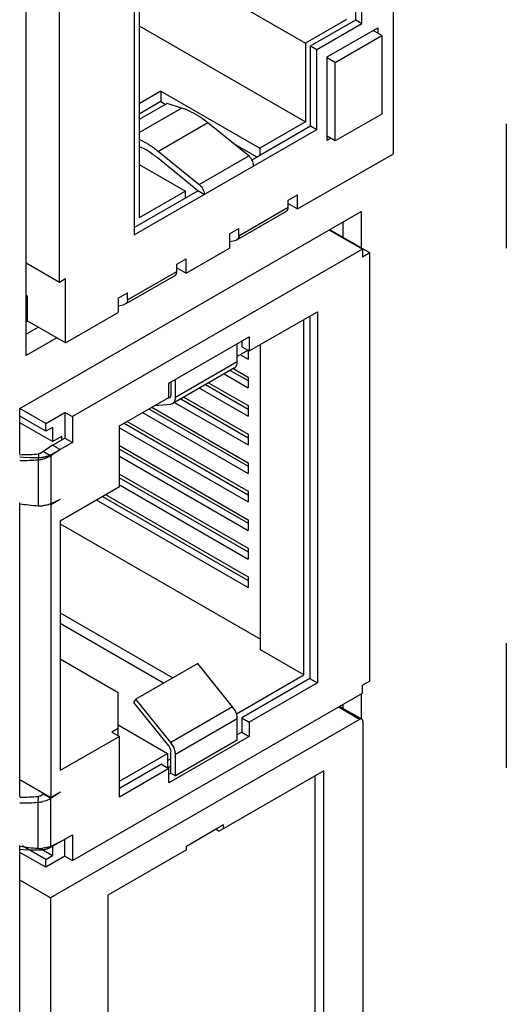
# Model space of a CAD drawing. Header units: inches. Extents: x 0 to 34, y 0 to 22.
# Tile 38 of 106: x 4.315 to 4.732, y 15.79 to 16.635. Entities that reach past the tile are written whole.
import ezdxf

# ---------------------------------------------------------------- set-up
doc = ezdxf.new("R2010")
doc.units = ezdxf.units.IN
doc.header["$LTSCALE"] = 1.87
doc.header["$MEASUREMENT"] = 0
doc.layers.get('0').update_dxf_attribs({"linetype": 'CONTINUOUS'})
doc.layers.add('SD_DOOR', color=7, linetype='CONTINUOUS')

msp = doc.modelspace()

# ---------------------------------------------------------------- linework, layer by layer
at = {"color": 3, "linetype": 'CONTINUOUS'}
for p, q in [((4.32047, 16.34628), (4.32047, 17.12396)), ((4.54586, 16.47641), (4.5453, 16.47609)), ((4.31517, 16.30096), (4.60791, 16.46999)), ((4.60791, 16.46999), (4.60791, 16.43875)), ((4.4504, 16.4213), (4.44984, 16.42097)), ((4.34699, 16.36159), (4.32047, 16.34628)), ((4.31517, 16.26189), (4.31517, 16.30096)), ((4.31517, 15.96796), (4.31517, 16.21987)), ((4.60791, 16.05608), (4.60791, 16.03438)), ((4.31517, 15.50429), (4.31517, 15.92595))]:
    msp.add_line(p, q, dxfattribs=at)
at = {"color": 7, "linetype": 'CONTINUOUS'}
for p, q in [((4.34908, 16.40937), (4.34908, 17.05234)), ((4.41325, 16.74892), (4.41325, 16.45009)), ((4.41749, 16.75137), (4.41749, 16.46448)), ((4.41749, 16.69689), (4.56015, 16.61452)), ((4.63546, 16.51961), (4.63546, 16.66994)), ((4.60311, 16.63442), (4.60311, 16.65738)), ((4.60841, 16.63136), (4.60841, 16.65432)), ((4.41749, 16.62922), (4.56015, 16.54685)), ((4.59515, 16.63473), (4.56015, 16.61452)), ((4.56439, 16.61207), (4.60311, 16.63442)), ((4.56969, 16.60901), (4.60841, 16.63136)), ((4.57871, 16.60258), (4.6222, 16.62769)), ((4.60311, 16.63442), (4.60841, 16.63136)), ((4.6222, 16.62769), (4.6222, 16.62279)), ((4.5856, 16.59798), (4.62538, 16.62095)), ((4.62538, 16.62095), (4.61795, 16.62524)), ((4.62538, 16.62095), (4.62538, 16.55359)), ((4.56015, 16.61452), (4.56015, 16.54685)), ((4.56439, 16.61207), (4.56969, 16.60901)), ((4.56439, 16.54348), (4.56439, 16.61207)), ((4.56969, 16.54042), (4.56969, 16.60901)), ((4.57871, 16.53093), (4.57871, 16.60258)), ((4.5856, 16.59798), (4.57871, 16.60196)), ((4.5856, 16.53063), (4.5856, 16.59798)), ((4.43605, 16.57319), (4.41749, 16.56247)), ((4.43605, 16.57319), (4.5209, 16.52419)), ((4.43605, 16.57319), (4.43605, 16.56431)), ((4.43605, 16.56431), (4.41749, 16.55359)), ((4.44135, 16.56262), (4.41749, 16.54884)), ((4.43605, 16.56431), (4.44016, 16.56193)), ((4.4538, 16.55876), (4.44135, 16.56262)), ((4.41749, 16.53779), (4.4538, 16.55876)), ((4.62538, 16.55359), (4.5856, 16.53063)), ((4.47632, 16.5461), (4.4339, 16.5216)), ((4.51135, 16.51764), (4.47632, 16.5461)), ((4.514, 16.51439), (4.56439, 16.54348)), ((4.56015, 16.54685), (4.5209, 16.52419)), ((4.56439, 16.54348), (4.56969, 16.54042)), ((4.41325, 16.45009), (4.56969, 16.54042)), ((4.5856, 16.53063), (4.57871, 16.53461)), ((4.41749, 16.53193), (4.42332, 16.52894)), ((4.49779, 16.52866), (4.51825, 16.51684)), ((4.58189, 16.53277), (4.57871, 16.53093)), ((4.42332, 16.52281), (4.41749, 16.52577)), ((4.4339, 16.5216), (4.46893, 16.49315)), ((4.46893, 16.49315), (4.51135, 16.51764)), ((4.5209, 16.52419), (4.5209, 16.51838)), ((4.55325, 16.47214), (4.63546, 16.51961)), ((4.41749, 16.51041), (4.45726, 16.48745)), ((4.46787, 16.48775), (4.43284, 16.51621)), ((4.41325, 16.45622), (4.46787, 16.48775)), ((4.45726, 16.48745), (4.41749, 16.46448)), ((4.45726, 16.48163), (4.45726, 16.48745)), ((4.47317, 16.48469), (4.46787, 16.48775)), ((4.5453, 16.4798), (4.55325, 16.48439)), ((4.55325, 16.47214), (4.55325, 16.48439)), ((4.5453, 16.47367), (4.5453, 16.4798)), ((4.5453, 16.47674), (4.55325, 16.47214)), ((4.50132, 16.44575), (4.54375, 16.47024)), ((4.50287, 16.44918), (4.5453, 16.47367)), ((4.592, 16.4608), (4.592, 16.44794)), ((4.49492, 16.45071), (4.50287, 16.4553)), ((4.49492, 16.45071), (4.49492, 16.43846)), ((4.50287, 16.44918), (4.50287, 16.4553)), ((4.60893, 16.43755), (4.58034, 16.45406)), ((4.6153, 16.43449), (4.58087, 16.45437)), ((4.50132, 16.44575), (4.50075, 16.4455)), ((4.60893, 16.43755), (4.36021, 16.29394)), ((4.45779, 16.41703), (4.49492, 16.43846)), ((4.60893, 16.43755), (4.60893, 16.43082)), ((4.6153, 16.43449), (4.60893, 16.43082)), ((4.6153, 16.06708), (4.6153, 16.43449)), ((4.32047, 16.42588), (4.34908, 16.40937)), ((4.44984, 16.42468), (4.45779, 16.42927)), ((4.45779, 16.41703), (4.45779, 16.42927)), ((4.40741, 16.39406), (4.44984, 16.41856)), ((4.44984, 16.41856), (4.44984, 16.42468)), ((4.44984, 16.42162), (4.45779, 16.41703)), ((4.34908, 16.40937), (4.35438, 16.41243)), ((4.35438, 16.35732), (4.35438, 16.41243)), ((4.40586, 16.39063), (4.44829, 16.41512)), ((4.39946, 16.39559), (4.40741, 16.40018)), ((4.40741, 16.39406), (4.40741, 16.40018)), ((4.32047, 16.39833), (4.3215, 16.39773)), ((4.32047, 16.39714), (4.3215, 16.39773)), ((4.3215, 16.39773), (4.3215, 16.3763)), ((4.39946, 16.39559), (4.39946, 16.38334)), ((4.35438, 16.35732), (4.39946, 16.38334)), ((4.40586, 16.39063), (4.40529, 16.39039)), ((4.51188, 16.35029), (4.57022, 16.38397)), ((4.57022, 16.38397), (4.57022, 16.06555)), ((4.32047, 16.37571), (4.3215, 16.3763)), ((4.35438, 16.35732), (4.3215, 16.3763)), ((4.55855, 16.07228), (4.55855, 16.37723)), ((4.56386, 16.38029), (4.56386, 16.06922)), ((4.33108, 16.37077), (4.32047, 16.36465)), ((4.44294, 16.32273), (4.51188, 16.36253)), ((4.50552, 16.35932), (4.50552, 16.35396)), ((4.51188, 16.36253), (4.51188, 16.35029)), ((4.50154, 16.34095), (4.50154, 16.35549)), ((4.51082, 16.3509), (4.50154, 16.34554)), ((4.50552, 16.35396), (4.51188, 16.35029)), ((4.51082, 16.35029), (4.51082, 16.34325)), ((4.52143, 16.09372), (4.52143, 16.3558)), ((4.50154, 16.34095), (4.44851, 16.31033)), ((4.50141, 16.33936), (4.50154, 16.34095)), ((4.5042, 16.34708), (4.51082, 16.34325)), ((4.49921, 16.3358), (4.44618, 16.30518)), ((4.49556, 16.33369), (4.51082, 16.32488)), ((4.49871, 16.33493), (4.51082, 16.32794)), ((4.44453, 16.32334), (4.44453, 16.31262)), ((4.44851, 16.31033), (4.44851, 16.32594)), ((4.49026, 16.33063), (4.51082, 16.31876)), ((4.51082, 16.32794), (4.51082, 16.31876)), ((4.44294, 16.31048), (4.44294, 16.32273)), ((4.46905, 16.31838), (4.51082, 16.29426)), ((4.47435, 16.32144), (4.51082, 16.30039)), ((4.477, 16.32297), (4.51082, 16.30345)), ((4.40051, 16.28598), (4.44294, 16.31048)), ((4.44337, 16.31005), (4.44254, 16.30979)), ((4.45314, 16.3092), (4.51082, 16.27589)), ((4.45579, 16.31073), (4.51082, 16.27895)), ((4.33741, 16.28812), (4.31517, 16.30096)), ((4.42572, 16.30054), (4.51082, 16.2514)), ((4.42837, 16.30207), (4.51082, 16.25446)), ((4.43075, 16.30344), (4.44453, 16.30467)), ((4.44453, 16.30467), (4.44618, 16.30518)), ((4.44784, 16.30614), (4.51082, 16.26977)), ((4.51082, 16.30345), (4.51082, 16.29426)), ((4.33741, 16.28139), (4.31517, 16.29423)), ((4.33741, 16.28812), (4.35385, 16.29762)), ((4.35385, 16.29762), (4.36021, 16.29394)), ((4.35385, 16.29762), (4.35385, 16.27557)), ((4.36021, 16.29394), (4.36021, 16.2719)), ((4.40716, 16.28982), (4.51082, 16.22997)), ((4.42042, 16.29747), (4.51082, 16.24527)), ((4.34324, 16.27251), (4.31517, 16.28872)), ((4.33741, 16.28139), (4.33741, 16.28812)), ((4.34324, 16.28476), (4.33741, 16.28139)), ((4.34324, 16.28476), (4.34324, 16.27251)), ((4.40051, 16.23393), (4.40051, 16.28598)), ((4.40051, 16.28447), (4.51082, 16.22078)), ((4.40451, 16.28829), (4.51082, 16.2269)), ((4.34324, 16.27251), (4.35119, 16.2771)), ((4.34324, 16.26945), (4.35385, 16.27557)), ((4.35119, 16.27404), (4.35119, 16.2771)), ((4.35385, 16.27557), (4.36021, 16.2719)), ((4.51082, 16.27895), (4.51082, 16.26977)), ((4.34324, 16.26945), (4.33538, 16.26397)), ((4.3496, 16.26577), (4.34165, 16.26035)), ((4.3496, 16.26577), (4.34324, 16.26945)), ((4.36021, 16.2719), (4.3496, 16.26577)), ((4.40051, 16.26916), (4.51082, 16.20547)), ((4.40051, 16.2661), (4.51082, 16.20241)), ((4.33102, 16.26198), (4.33099, 16.25694)), ((4.33099, 16.25694), (4.33099, 16.21748)), ((4.33257, 16.26235), (4.33102, 16.26198)), ((4.33538, 16.26397), (4.33257, 16.26235)), ((4.33538, 16.26397), (4.34165, 16.26035)), ((4.34165, 16.26035), (4.34165, 16.21914)), ((4.40051, 16.25998), (4.51082, 16.19629)), ((4.51082, 16.25446), (4.51082, 16.24527)), ((4.40013, 16.24183), (4.51082, 16.17792)), ((4.40051, 16.24467), (4.51082, 16.18098)), ((4.3496, 16.20454), (4.40051, 16.23393)), ((4.40119, 16.2351), (4.51082, 16.17179)), ((4.3496, 16.22291), (4.34165, 16.21831)), ((4.3496, 16.22291), (4.34165, 16.21914)), ((4.38065, 16.22246), (4.51082, 16.1473)), ((4.38595, 16.22552), (4.51082, 16.15342)), ((4.3886, 16.22705), (4.51082, 16.15648)), ((4.51082, 16.22997), (4.51082, 16.22078)), ((4.34165, 16.21831), (4.34075, 16.21883)), ((4.34165, 16.21831), (4.34165, 15.96725)), ((4.51082, 16.20547), (4.51082, 16.19629)), ((4.3496, 16.20454), (4.3496, 15.99021)), ((4.3496, 16.20211), (4.52143, 16.1029)), ((4.51082, 16.18098), (4.51082, 16.17179)), ((4.51082, 16.15648), (4.51082, 16.1473)), ((4.3496, 16.12556), (4.44628, 16.06974)), ((4.43832, 16.06515), (4.3496, 16.11638)), ((4.55855, 16.07228), (4.52143, 16.09372)), ((4.39945, 16.05697), (4.3496, 16.08575)), ((4.46773, 16.08213), (4.4147, 16.05151)), ((4.49757, 16.04502), (4.46773, 16.08213)), ((4.50101, 16.03906), (4.55855, 16.07228)), ((4.56386, 16.06922), (4.50552, 16.03554)), ((4.57022, 16.06555), (4.51188, 16.03186)), ((4.56386, 16.06922), (4.57022, 16.06555)), ((4.6153, 16.06708), (4.60893, 16.0634)), ((4.60893, 16.05667), (4.60893, 16.0634)), ((4.36021, 15.91306), (4.60893, 16.05667)), ((4.39945, 16.02022), (4.39945, 16.05697)), ((4.4147, 16.05151), (4.41271, 16.04868)), ((4.41271, 16.04868), (4.44254, 16.01157)), ((4.44453, 16.0144), (4.4147, 16.05151)), ((4.49757, 16.04502), (4.44453, 16.0144)), ((4.49968, 16.04175), (4.49757, 16.04502)), ((4.6065, 16.03419), (4.58825, 16.04473)), ((4.60837, 16.03438), (4.58935, 16.04536)), ((4.592, 16.04689), (4.592, 16.04383)), ((4.6065, 16.03419), (4.34133, 15.88109)), ((4.39945, 16.02941), (4.44188, 16.00492)), ((4.50154, 16.03477), (4.44851, 16.00415)), ((4.50154, 16.0164), (4.50154, 16.03477)), ((4.50552, 16.03554), (4.51188, 16.03186)), ((4.50552, 16.03554), (4.50552, 16.02329)), ((4.51188, 16.03186), (4.51188, 16.01962)), ((4.60915, 16.03266), (4.60915, 15.67138)), ((4.40051, 16.01961), (4.3496, 15.99021)), ((4.39945, 16.02635), (4.39415, 16.02328)), ((4.39415, 16.02328), (4.40051, 16.01961)), ((4.40051, 15.96756), (4.40051, 16.01961)), ((4.51188, 16.01962), (4.44294, 15.97981)), ((4.50552, 16.02329), (4.50154, 16.02099)), ((4.50552, 16.02329), (4.51188, 16.01962)), ((4.44665, 16.01113), (4.44453, 16.0144)), ((4.50154, 16.0164), (4.44851, 15.98578)), ((4.40051, 15.98103), (4.44188, 16.00492)), ((4.44188, 16.00492), (4.44188, 15.99267)), ((4.44429, 16.00816), (4.44453, 16.00645)), ((4.44453, 15.98808), (4.44453, 16.00645)), ((4.44851, 15.98578), (4.44851, 16.00415)), ((4.43658, 15.99573), (4.40051, 15.97491)), ((4.43658, 15.99573), (4.44294, 15.99206)), ((4.44188, 15.99879), (4.44453, 16.00032)), ((4.44188, 15.99267), (4.44453, 15.9942)), ((4.44294, 15.99206), (4.40051, 15.96756)), ((4.44294, 15.97981), (4.44294, 15.99206)), ((4.44453, 15.98808), (4.44294, 15.98716)), ((4.44453, 15.98808), (4.44851, 15.98578)), ((4.57574, 15.9901), (4.48611, 15.93836)), ((4.56831, 15.67964), (4.56831, 15.98582)), ((4.57574, 15.67535), (4.57574, 15.9901)), ((4.31517, 15.98254), (4.34165, 15.96725)), ((4.33538, 15.97004), (4.33257, 15.96842)), ((4.33603, 15.97049), (4.33538, 15.97004)), ((4.34165, 15.96642), (4.33538, 15.97004)), ((4.3496, 15.97184), (4.34165, 15.96642)), ((4.3496, 15.97184), (4.34165, 15.96725)), ((4.33099, 15.96301), (4.33102, 15.96805)), ((4.33099, 15.92355), (4.33099, 15.96301)), ((4.33257, 15.96842), (4.33102, 15.96805)), ((4.34165, 15.92521), (4.34165, 15.96642)), ((4.48982, 15.94356), (4.458, 15.92519)), ((4.48982, 15.9405), (4.48982, 15.94356)), ((4.3496, 15.92898), (4.36021, 15.9351)), ((4.36021, 15.9351), (4.36021, 15.91306)), ((4.48346, 15.93989), (4.48611, 15.93836)), ((4.3496, 15.92898), (4.34165, 15.92521)), ((4.35385, 15.91673), (4.35385, 15.93143)), ((4.33741, 15.90724), (4.31517, 15.92008)), ((4.33741, 15.91398), (4.31721, 15.92564)), ((4.3325, 15.92355), (4.34324, 15.91734)), ((4.33853, 15.92412), (4.33489, 15.92355)), ((4.34165, 15.92521), (4.33853, 15.92412)), ((4.34324, 15.92521), (4.34324, 15.91734)), ((4.458, 15.92213), (4.39065, 15.88324)), ((4.458, 15.92213), (4.458, 15.92519)), ((4.33741, 15.91398), (4.34324, 15.91734)), ((4.35385, 15.91673), (4.33741, 15.90724)), ((4.33741, 15.90724), (4.33741, 15.91398)), ((4.35385, 15.91673), (4.36021, 15.91306)), ((4.34133, 15.88109), (4.31517, 15.8962)), ((4.34133, 15.88109), (4.34133, 15.51368)), ((4.39065, 15.88324), (4.39065, 15.77944))]:
    msp.add_line(p, q, dxfattribs=at)
at = {"color": 40, "linetype": 'CONTINUOUS'}
for p, q in [((4.34165, 16.26118), (4.3496, 16.26577)), ((4.3183, 16.25902), (4.31517, 16.25923)), ((4.32463, 16.25874), (4.3183, 16.25902)), ((4.33099, 16.25864), (4.32463, 16.25874)), ((4.34165, 15.92439), (4.3496, 15.92898)), ((4.3183, 15.92223), (4.31517, 15.92243)), ((4.32463, 15.92195), (4.3183, 15.92223)), ((4.33099, 15.92185), (4.32463, 15.92195)), ((4.33429, 15.92205), (4.33099, 15.92185))]:
    msp.add_line(p, q, dxfattribs=at)
at = {"color": 7, "linetype": 'CONTINUOUS'}
for centre, radius, start, end in [((4.4849, 16.50053), 0.05726, 280.26073, 286.06519), ((4.38945, 16.44542), 0.05726, 280.26073, 286.06519), ((4.43882, 16.31031), 0.00969, 355.20339, 0.07162), ((4.31474, 16.48425), 0.22788, 270.07451, 274.089), ((4.31395, 16.47974), 0.21842, 270.28846, 274.48325), ((4.32913, 16.28288), 0.026, 274.09239, 275.78963), ((4.32921, 16.28238), 0.0255, 275.73768, 282.87941), ((4.34819, 16.4447), 0.22788, 261.63282, 265.66956), ((4.33294, 16.24302), 0.02562, 265.62346, 274.35652), ((4.31474, 16.19032), 0.22788, 270.07451, 274.089), ((4.31395, 16.18581), 0.21842, 270.28846, 274.48325), ((4.32913, 15.98895), 0.026, 274.09239, 275.78963), ((4.32921, 15.98845), 0.0255, 275.73768, 282.87941), ((4.34819, 16.15077), 0.22788, 261.63282, 265.66956), ((4.33294, 15.94909), 0.02562, 265.62346, 274.35652)]:
    msp.add_arc(centre, radius, start, end, dxfattribs=at)
for points, knots in [([(4.46575, 16.55343), (4.46476, 16.554), (4.46093, 16.55609), (4.45688, 16.5578), (4.4538, 16.55876)], [0, 0, 0, 0, 0.261833, 1, 1, 1, 1]), ([(4.47632, 16.5461), (4.47546, 16.5468), (4.47208, 16.54944), (4.46851, 16.55184), (4.46575, 16.55343)], [0, 0, 0, 0, 0.258346, 1, 1, 1, 1]), ([(4.42332, 16.52894), (4.42422, 16.52842), (4.42789, 16.52619), (4.43137, 16.52365), (4.4339, 16.5216)], [0, 0, 0, 0, 0.241602, 1, 1, 1, 1]), ([(4.43284, 16.51621), (4.43206, 16.51684), (4.42902, 16.51922), (4.4258, 16.52138), (4.42332, 16.52281)], [0, 0, 0, 0, 0.258346, 1, 1, 1, 1]), ([(4.51405, 16.51442), (4.51387, 16.51473), (4.51311, 16.51592), (4.51216, 16.51699), (4.51135, 16.51764)], [0, 0, 0, 0, 0.259391, 1, 1, 1, 1]), ([(4.5156, 16.50919), (4.5156, 16.50961), (4.51544, 16.51144), (4.51475, 16.5132), (4.51405, 16.51442)], [0, 0, 0, 0, 0.228957, 1, 1, 1, 1]), ([(4.46893, 16.49315), (4.47021, 16.49211), (4.4722, 16.48946), (4.47317, 16.48627), (4.47317, 16.48469)], [0, 0, 0, 0, 0.511442, 1, 1, 1, 1]), ([(4.54375, 16.47024), (4.54425, 16.47053), (4.54513, 16.47163), (4.5453, 16.47296), (4.5453, 16.47367)], [0, 0, 0, 0, 0.449315, 1, 1, 1, 1]), ([(4.50287, 16.44918), (4.50287, 16.44846), (4.5027, 16.44713), (4.50183, 16.44604), (4.50132, 16.44575)], [0, 0, 0, 0, 0.550685, 1, 1, 1, 1]), ([(4.44829, 16.41512), (4.44879, 16.41542), (4.44967, 16.41651), (4.44984, 16.41784), (4.44984, 16.41856)], [0, 0, 0, 0, 0.449315, 1, 1, 1, 1]), ([(4.40741, 16.39406), (4.40741, 16.39334), (4.40724, 16.39201), (4.40637, 16.39092), (4.40586, 16.39063)], [0, 0, 0, 0, 0.550685, 1, 1, 1, 1]), ([(4.49921, 16.3358), (4.4995, 16.33596), (4.50004, 16.33638), (4.50092, 16.33752), (4.50128, 16.33861), (4.50141, 16.33936)], [0, 0, 0, 0, 0.228605, 0.466814, 1, 1, 1, 1]), ([(4.44453, 16.31262), (4.44453, 16.31234), (4.44449, 16.3118), (4.44427, 16.31105), (4.4439, 16.31045), (4.44355, 16.31016), (4.44337, 16.31005)], [0, 0, 0, 0, 0.289343, 0.549004, 0.782114, 1, 1, 1, 1]), ([(4.44618, 16.30518), (4.44651, 16.30537), (4.44712, 16.30586), (4.44782, 16.30687), (4.44829, 16.30811), (4.44844, 16.30902), (4.44848, 16.3095)], [0, 0, 0, 0, 0.222961, 0.458195, 0.715689, 1, 1, 1, 1]), ([(4.34165, 16.26035), (4.34117, 16.26003), (4.33907, 16.25876), (4.33672, 16.25794), (4.33489, 16.25752)], [0, 0, 0, 0, 0.235386, 1, 1, 1, 1]), ([(4.34165, 16.21914), (4.34065, 16.21867), (4.33843, 16.21792), (4.33611, 16.21757), (4.33489, 16.21748)], [0, 0, 0, 0, 0.473196, 1, 1, 1, 1]), ([(4.50106, 16.03819), (4.50098, 16.03849), (4.50062, 16.03971), (4.50012, 16.04089), (4.49968, 16.04175)], [0, 0, 0, 0, 0.243931, 1, 1, 1, 1]), ([(4.50154, 16.03477), (4.50154, 16.03504), (4.5015, 16.0362), (4.50129, 16.03734), (4.50106, 16.03819)], [0, 0, 0, 0, 0.236071, 1, 1, 1, 1]), ([(4.60837, 16.03438), (4.60825, 16.03445), (4.60796, 16.03456), (4.6073, 16.03457), (4.60681, 16.03437), (4.6065, 16.03419)], [0, 0, 0, 0, 0.218409, 0.453111, 1, 1, 1, 1]), ([(4.60915, 16.03266), (4.60915, 16.03302), (4.60907, 16.03355), (4.60873, 16.03411), (4.60849, 16.03431), (4.60837, 16.03438)], [0, 0, 0, 0, 0.546881, 0.781586, 1, 1, 1, 1]), ([(4.44254, 16.01157), (4.44275, 16.01132), (4.4435, 16.01028), (4.44405, 16.00909), (4.44429, 16.00816)], [0, 0, 0, 0, 0.251544, 1, 1, 1, 1]), ([(4.44851, 16.00415), (4.44851, 16.0053), (4.44813, 16.00773), (4.44723, 16.01), (4.44665, 16.01113)], [0, 0, 0, 0, 0.474779, 1, 1, 1, 1]), ([(4.34165, 15.96642), (4.34117, 15.9661), (4.33907, 15.96484), (4.33672, 15.96401), (4.33489, 15.96359)], [0, 0, 0, 0, 0.235386, 1, 1, 1, 1])]:
    msp.add_open_spline(points, degree=3, knots=knots, dxfattribs=at)
at = {"color": 40, "linetype": 'CONTINUOUS'}
for points, knots in [([(4.34165, 16.26118), (4.34147, 16.26109), (4.3411, 16.2609), (4.34065, 16.26067), (4.34033, 16.26051), (4.34015, 16.26042), (4.33983, 16.2603), (4.33937, 16.26012), (4.33885, 16.25992), (4.33843, 16.25977), (4.33798, 16.25965), (4.33754, 16.25952), (4.33709, 16.25939), (4.33676, 16.25929), (4.33641, 16.25923), (4.33596, 16.25914), (4.33549, 16.25905), (4.33504, 16.25896), (4.33456, 16.25889), (4.33395, 16.25883), (4.33334, 16.25875), (4.33285, 16.25871), (4.3321, 16.25869), (4.33148, 16.25866), (4.33099, 16.25864)], [0, 0, 0, 0, 0.0625, 0.125, 0.15625, 0.171875, 0.1875, 0.25, 0.3125, 0.34375, 0.375, 0.4375, 0.46875, 0.5, 0.53125, 0.5625, 0.625, 0.65625, 0.6875, 0.75, 0.8125, 0.84375, 0.875, 1, 1, 1, 1]), ([(4.34165, 15.92439), (4.34139, 15.92425), (4.341, 15.92404), (4.34047, 15.92377), (4.34004, 15.92359), (4.33962, 15.9234), (4.33917, 15.92324), (4.33872, 15.92308), (4.33828, 15.92291), (4.33779, 15.92279), (4.33732, 15.92265), (4.33684, 15.92252), (4.33634, 15.92242), (4.33585, 15.9223), (4.33516, 15.92219), (4.33464, 15.92211), (4.33429, 15.92205)], [0, 0, 0, 0, 0.125, 0.1875, 0.25, 0.3125, 0.375, 0.4375, 0.5, 0.5625, 0.625, 0.6875, 0.75, 0.8125, 0.875, 1, 1, 1, 1])]:
    msp.add_open_spline(points, degree=3, knots=knots, dxfattribs=at)
at = {"layer": 'SD_DOOR', "color": 7, "linetype": 'CONTINUOUS'}
for p, q in [((4.73223, 16.54523), (4.73223, 16.43846)), ((4.73223, 16.09951), (4.73223, 15.99274))]:
    msp.add_line(p, q, dxfattribs=at)

doc.saveas('drawing.dxf')
